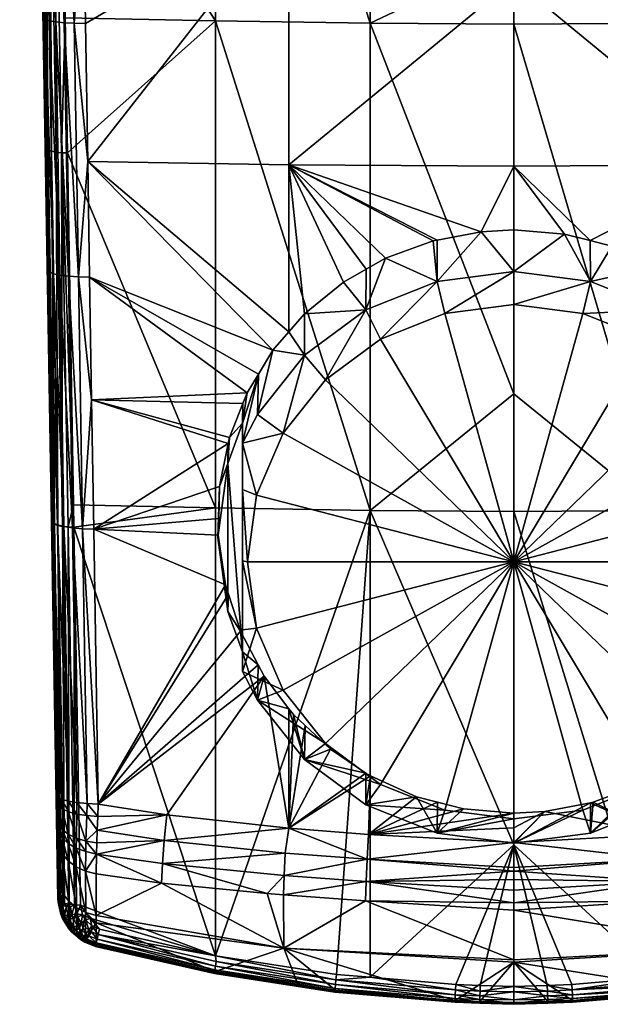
# Model space of a CAD drawing. Extents: x -0.03 to 0.104, y -0.131 to 0.098.
# Tile 1 of 256: x -0.02 to 0.003, y -0.131 to -0.091. Entities that reach past the tile are written whole.
import ezdxf

# ---------------------------------------------------------------- set-up
doc = ezdxf.new("R2010")
doc.units = 0
doc.layers.add('mesh', color=7, linetype='CONTINUOUS')

msp = doc.modelspace()

# ---------------------------------------------------------------- meshes
at = {"layer": 'mesh'}
mesh = msp.add_polyface(dxfattribs=at)
corners = [(-0.011061, -0.106438, 0.109448), (-0.017364, -0.106726, 0.110367), (-0.01123, -0.10687, 0.109542), (-0.017446, -0.101748, 0.109505), (-0.011774, -0.108259, 0.109845), (-0.011822, -0.108496, 0.109894), (-0.017278, -0.111977, 0.111276), (-0.012176, -0.11024, 0.110254), (-0.012211, -0.111545, 0.110505), (-0.01223, -0.112217, 0.110635), (-0.011937, -0.114229, 0.110996), (-0.017523, -0.097055, 0.108879), (-0.010011, -0.104709, 0.109051), (-0.009364, -0.103966, 0.108874), (-0.010604, -0.105685, 0.109275), (-0.01808, -0.111894, 0.125464), (-0.018095, -0.110986, 0.125692), (-0.01234, -0.111114, 0.126181), (-0.018339, -0.096708, 0.129285), (-0.01234, -0.091352, 0.131107), (-0.020279, -0.033795, 0.123948), (-0.018772, -0.123702, 0.115819), (-0.018782, -0.123055, 0.115524), (-0.018768, -0.123964, 0.115999), (-0.017897, -0.101736, 0.109632), (-0.017729, -0.111961, 0.111402), (-0.018306, -0.101708, 0.109859), (-0.018139, -0.111924, 0.111627), (-0.01865, -0.101665, 0.110174), (-0.018484, -0.111871, 0.11194), (-0.018911, -0.10161, 0.110559), (-0.018746, -0.111802, 0.112323), (-0.019075, -0.101545, 0.110993), (-0.01891, -0.111723, 0.112755), (-0.019132, -0.101475, 0.111453), (-0.018967, -0.111637, 0.113212), (-0.018579, -0.0967, 0.129233), (-0.01832, -0.111884, 0.125412), (-0.01854, -0.11186, 0.125306), (-0.0188, -0.096678, 0.129126), (-0.018727, -0.111823, 0.125151), (-0.018986, -0.096643, 0.128971), (-0.01887, -0.111775, 0.124956), (-0.019129, -0.096598, 0.128775), (-0.018959, -0.111718, 0.124734), (-0.019218, -0.096546, 0.128552), (-0.01899, -0.111657, 0.124498), (-0.019249, -0.096489, 0.128315), (-0.012249, -0.112311, 0.107644), (-0.01184, -0.109311, 0.10684), (-0.011249, -0.107678, 0.106403), (-0.01184, -0.115311, 0.108448)]
mesh.append_faces([[corners[k] for k in face] for face in [(0, 1, 2, 2), (0, 3, 1, 1), (1, 4, 2, 2), (1, 5, 4, 4), (6, 5, 1, 1), (6, 7, 5, 5), (8, 7, 6, 6), (6, 9, 8, 8), (6, 10, 9, 9), (11, 12, 13, 13), (3, 14, 12, 12), (0, 14, 3, 3), (15, 16, 17, 17), (18, 17, 16, 16), (18, 19, 17, 17), (20, 21, 22, 22), (20, 23, 21, 21), (24, 1, 3, 3), (25, 1, 24, 24), (25, 6, 1, 1), (26, 25, 24, 24), (27, 25, 26, 26), (28, 27, 26, 26), (29, 27, 28, 28), (30, 29, 28, 28), (31, 29, 30, 30), (32, 31, 30, 30), (33, 31, 32, 32), (34, 33, 32, 32), (35, 33, 34, 34), (36, 18, 16, 16), (37, 16, 15, 15), (37, 36, 16, 16), (38, 36, 37, 37), (38, 39, 36, 36), (40, 39, 38, 38), (40, 41, 39, 39), (42, 41, 40, 40), (42, 43, 41, 41), (44, 43, 42, 42), (44, 45, 43, 43), (46, 45, 44, 44), (46, 47, 45, 45), (48, 8, 9, 9), (48, 7, 8, 8), (49, 7, 48, 48), (49, 5, 7, 7), (49, 4, 5, 5), (50, 4, 49, 49), (48, 51, 49, 49)]])
mesh = msp.add_polyface(dxfattribs=at)
corners = [(-0.017523, -0.097055, 0.108879), (-0.009363, -0.097197, 0.107846), (-0.009363, -0.08663, 0.106591), (-0.017616, -0.091455, 0.108131), (-0.017697, -0.086522, 0.10765), (-0.003353, -0.100243, 0.107946), (-0.001577, -0.099906, 0.107858), (-0.003519, -0.100274, 0.107954), (-0.005448, -0.100982, 0.108137), (-0.006229, -0.101426, 0.108249), (-0.009364, -0.103966, 0.108874), (-0.017446, -0.101748, 0.109505), (-0.010011, -0.104709, 0.109051), (-0.000249, -0.097244, 0.107506), (-0.000249, -0.089691, 0.106535), (-0.000249, -0.086664, 0.106267), (-0.018433, -0.091223, 0.130561), (-0.01234, -0.091352, 0.131107), (-0.018339, -0.096708, 0.129285), (-0.018595, -0.081693, 0.132777), (-0.000249, -0.091481, 0.131654), (-0.006072, -0.09145, 0.131519), (-0.000249, -0.08869, 0.132336), (-0.000249, -0.106486, 0.127985), (-0.01234, -0.072171, 0.135407), (-0.020279, -0.033795, 0.123948), (-0.019249, -0.096489, 0.128315), (-0.01899, -0.111657, 0.124498), (-0.018967, -0.111637, 0.113212), (-0.019132, -0.101475, 0.111453), (-0.018787, -0.122751, 0.115445), (-0.018066, -0.091447, 0.108258), (-0.017897, -0.101736, 0.109632), (-0.018474, -0.091428, 0.108487), (-0.018662, -0.080019, 0.107375), (-0.018306, -0.101708, 0.109859), (-0.018818, -0.091397, 0.108803), (-0.019006, -0.079998, 0.107692), (-0.01865, -0.101665, 0.110174), (-0.019079, -0.091357, 0.10919), (-0.019265, -0.07997, 0.10808), (-0.018911, -0.10161, 0.110559), (-0.019242, -0.09131, 0.109626), (-0.019428, -0.079937, 0.108517), (-0.019075, -0.101545, 0.110993), (-0.019298, -0.091258, 0.110088), (-0.019484, -0.0799, 0.10898), (-0.018835, -0.081685, 0.132725), (-0.018579, -0.0967, 0.129233), (-0.0188, -0.096678, 0.129126), (-0.019055, -0.081665, 0.132617), (-0.018986, -0.096643, 0.128971), (-0.019129, -0.096598, 0.128775), (-0.019242, -0.081634, 0.132461), (-0.019218, -0.096546, 0.128552), (-0.019385, -0.081592, 0.132265), (-0.019474, -0.081544, 0.132041), (-0.008731, -0.103239, 0.108701), (-0.007153, -0.101951, 0.108383)]
mesh.append_faces([[corners[k] for k in face] for face in [(0, 1, 2, 2), (2, 3, 0, 0), (2, 4, 3, 3), (1, 5, 6, 6), (1, 7, 5, 5), (8, 7, 1, 1), (1, 9, 8, 8), (0, 10, 1, 1), (11, 12, 0, 0), (13, 1, 6, 6), (14, 1, 13, 13), (14, 2, 1, 1), (14, 15, 2, 2), (16, 17, 18, 18), (19, 17, 16, 16), (20, 21, 22, 22), (20, 23, 21, 21), (24, 21, 17, 17), (25, 26, 27, 27), (25, 28, 29, 29), (25, 30, 28, 28), (31, 32, 0, 0), (31, 3, 4, 4), (0, 3, 31, 31), (32, 11, 0, 0), (33, 31, 34, 34), (33, 32, 31, 31), (35, 32, 33, 33), (36, 33, 37, 37), (36, 35, 33, 33), (38, 35, 36, 36), (39, 36, 40, 40), (39, 38, 36, 36), (41, 38, 39, 39), (42, 39, 43, 43), (42, 41, 39, 39), (44, 41, 42, 42), (45, 42, 46, 46), (45, 44, 42, 42), (29, 44, 45, 45), (47, 19, 16, 16), (48, 16, 18, 18), (48, 47, 16, 16), (49, 47, 48, 48), (49, 50, 47, 47), (51, 50, 49, 49), (52, 53, 51, 51), (54, 55, 52, 52), (26, 56, 54, 54), (57, 58, 1, 1)]])
mesh = msp.add_polyface(dxfattribs=at)
corners = [(-0.017982, -0.069432, 0.106266), (-0.017886, -0.075165, 0.106672), (-0.009363, -0.075245, 0.105597), (-0.009363, -0.063155, 0.104839), (-0.017697, -0.086522, 0.10765), (-0.009363, -0.08663, 0.106591), (-0.017805, -0.080034, 0.107017), (-0.000249, -0.075269, 0.10526), (-0.000249, -0.072757, 0.105038), (-0.000249, -0.086664, 0.106267), (-0.018595, -0.081693, 0.132777), (-0.01234, -0.072171, 0.135407), (-0.01234, -0.091352, 0.131107), (-0.018759, -0.072049, 0.134827), (-0.018847, -0.06687, 0.135929), (-0.000249, -0.08869, 0.132336), (-0.006072, -0.09145, 0.131519), (-0.006072, -0.072259, 0.135822), (-0.01899, -0.111657, 0.124498), (-0.018761, -0.124463, 0.116486), (-0.020279, -0.033795, 0.123948), (-0.019504, -0.081491, 0.131803), (-0.019249, -0.096489, 0.128315), (-0.019298, -0.091258, 0.110088), (-0.019484, -0.0799, 0.10898), (-0.018782, -0.123055, 0.115524), (-0.018787, -0.122751, 0.115445), (-0.018768, -0.123964, 0.115999), (-0.018431, -0.069431, 0.106396), (-0.018255, -0.080031, 0.107146), (-0.018066, -0.091447, 0.108258), (-0.018838, -0.069424, 0.106625), (-0.018662, -0.080019, 0.107375), (-0.01918, -0.069411, 0.106943), (-0.019006, -0.079998, 0.107692), (-0.018474, -0.091428, 0.108487), (-0.01944, -0.069392, 0.107331), (-0.019265, -0.07997, 0.10808), (-0.018818, -0.091397, 0.108803), (-0.019602, -0.069368, 0.107769), (-0.019428, -0.079937, 0.108517), (-0.019079, -0.091357, 0.10919), (-0.019658, -0.069341, 0.108232), (-0.019242, -0.09131, 0.109626), (-0.019726, -0.066735, 0.13519), (-0.019474, -0.081544, 0.132041), (-0.019637, -0.066779, 0.135415), (-0.019385, -0.081592, 0.132265), (-0.019494, -0.066817, 0.135612), (-0.019242, -0.081634, 0.132461), (-0.019307, -0.066845, 0.135769), (-0.019055, -0.081665, 0.132617), (-0.019087, -0.066864, 0.135877), (-0.018835, -0.081685, 0.132725), (-0.018986, -0.096643, 0.128971), (-0.019129, -0.096598, 0.128775), (-0.019218, -0.096546, 0.128552)]
mesh.append_faces([[corners[k] for k in face] for face in [(0, 1, 2, 2), (3, 0, 2, 2), (2, 4, 5, 5), (2, 6, 4, 4), (1, 6, 2, 2), (2, 7, 8, 8), (5, 7, 2, 2), (5, 9, 7, 7), (10, 11, 12, 12), (13, 11, 10, 10), (13, 14, 11, 11), (15, 16, 17, 17), (11, 17, 16, 16), (18, 19, 20, 20), (20, 21, 22, 22), (20, 23, 24, 24), (25, 26, 20, 20), (19, 27, 20, 20), (28, 29, 1, 1), (1, 0, 28, 28), (29, 6, 1, 1), (29, 4, 6, 6), (30, 4, 29, 29), (31, 29, 28, 28), (32, 29, 31, 31), (32, 30, 29, 29), (33, 32, 31, 31), (34, 32, 33, 33), (34, 35, 32, 32), (36, 34, 33, 33), (37, 34, 36, 36), (37, 38, 34, 34), (39, 37, 36, 36), (40, 37, 39, 39), (40, 41, 37, 37), (42, 40, 39, 39), (24, 40, 42, 42), (24, 43, 40, 40), (44, 45, 21, 21), (46, 47, 45, 45), (48, 49, 47, 47), (50, 49, 48, 48), (50, 51, 49, 49), (52, 51, 50, 50), (52, 53, 51, 51), (13, 53, 52, 52), (13, 10, 53, 53), (54, 49, 51, 51), (55, 47, 49, 49), (56, 45, 47, 47), (22, 21, 45, 45)]])
mesh = msp.add_polyface(dxfattribs=at)
corners = [(-0.018244, -0.053773, 0.105525), (-0.018088, -0.063097, 0.105966), (-0.009363, -0.050473, 0.104295), (-0.009363, -0.063155, 0.104839), (-0.017982, -0.069432, 0.106266), (-0.000249, -0.050481, 0.104018), (-0.000249, -0.063169, 0.104599), (-0.000249, -0.072757, 0.105038), (-0.009363, -0.075245, 0.105597), (-0.01234, -0.072171, 0.135407), (-0.019072, -0.053592, 0.138472), (-0.01234, -0.053701, 0.139062), (-0.018847, -0.06687, 0.135929), (-0.019095, -0.052262, 0.138727), (-0.006072, -0.072259, 0.135822), (-0.000249, -0.055317, 0.139361), (-0.000249, -0.071578, 0.136133), (-0.006072, -0.053778, 0.13948), (-0.000249, -0.053805, 0.139625), (-0.019756, -0.066688, 0.134951), (-0.019504, -0.081491, 0.131803), (-0.020279, -0.033795, 0.123948), (-0.020004, -0.0521, 0.137745), (-0.019484, -0.0799, 0.10898), (-0.019658, -0.069341, 0.108232), (-0.019132, -0.101475, 0.111453), (-0.019298, -0.091258, 0.110088), (-0.018692, -0.053776, 0.105655), (-0.0183, -0.050434, 0.105437), (-0.018431, -0.069431, 0.106396), (-0.019098, -0.053774, 0.105885), (-0.018838, -0.069424, 0.106625), (-0.019439, -0.053768, 0.106203), (-0.01918, -0.069411, 0.106943), (-0.019698, -0.053759, 0.106591), (-0.01944, -0.069392, 0.107331), (-0.019859, -0.053746, 0.107029), (-0.019602, -0.069368, 0.107769), (-0.019915, -0.05373, 0.107492), (-0.019087, -0.066864, 0.135877), (-0.018759, -0.072049, 0.134827), (-0.019335, -0.052257, 0.138675), (-0.019973, -0.052143, 0.137986), (-0.019726, -0.066735, 0.13519), (-0.019884, -0.052182, 0.138211), (-0.019637, -0.066779, 0.135415), (-0.019742, -0.052216, 0.138409), (-0.019494, -0.066817, 0.135612), (-0.019555, -0.052241, 0.138567), (-0.019307, -0.066845, 0.135769), (-0.019474, -0.081544, 0.132041), (-0.019385, -0.081592, 0.132265)]
mesh.append_faces([[corners[k] for k in face] for face in [(0, 1, 2, 2), (3, 1, 4, 4), (3, 2, 1, 1), (5, 2, 3, 3), (3, 6, 5, 5), (3, 7, 6, 6), (8, 7, 3, 3), (9, 10, 11, 11), (9, 12, 10, 10), (10, 13, 11, 11), (14, 15, 16, 16), (17, 15, 14, 14), (17, 18, 15, 15), (11, 14, 9, 9), (11, 17, 14, 14), (19, 20, 21, 21), (21, 22, 19, 19), (21, 23, 24, 24), (25, 26, 21, 21), (27, 0, 28, 28), (27, 1, 0, 0), (29, 1, 27, 27), (29, 4, 1, 1), (30, 29, 27, 27), (31, 29, 30, 30), (32, 31, 30, 30), (33, 31, 32, 32), (34, 33, 32, 32), (35, 33, 34, 34), (36, 35, 34, 34), (37, 35, 36, 36), (38, 37, 36, 36), (24, 37, 38, 38), (39, 12, 40, 40), (13, 10, 41, 41), (42, 19, 22, 22), (42, 43, 19, 19), (44, 43, 42, 42), (44, 45, 43, 43), (46, 45, 44, 44), (46, 47, 45, 45), (48, 47, 46, 46), (48, 49, 47, 47), (41, 49, 48, 48), (41, 39, 49, 49), (10, 39, 41, 41), (10, 12, 39, 39), (43, 20, 19, 19), (45, 50, 43, 43), (47, 51, 45, 45)]])
mesh = msp.add_polyface(dxfattribs=at)
corners = [(0.008865, -0.075245, 0.105597), (0.017388, -0.075165, 0.106672), (0.017483, -0.069432, 0.106266), (0.017307, -0.080034, 0.107017), (0.008865, -0.08663, 0.106591), (0.017199, -0.086522, 0.10765), (0.008865, -0.063155, 0.104839), (-0.000249, -0.072757, 0.105038), (-0.000249, -0.086664, 0.106267), (-0.000249, -0.075269, 0.10526), (-0.000249, -0.08869, 0.132336), (-0.006072, -0.072259, 0.135822), (-0.000249, -0.072291, 0.135974), (-0.000249, -0.071578, 0.136133), (0.019781, -0.033795, 0.123948), (0.01875, -0.096489, 0.128315), (0.019006, -0.081491, 0.131803), (0.0188, -0.091258, 0.110088), (0.018633, -0.101475, 0.111453), (0.018278, -0.123426, 0.115671), (0.018274, -0.123694, 0.115815), (0.011841, -0.072171, 0.135407), (0.018097, -0.081693, 0.132777), (0.017934, -0.091223, 0.130561), (0.018261, -0.072049, 0.134827), (0.005573, -0.072259, 0.135822), (0.005573, -0.09145, 0.131519), (0.011841, -0.091352, 0.131107), (0.017756, -0.080031, 0.107146), (0.017933, -0.069431, 0.106396), (0.018164, -0.080019, 0.107375), (0.018339, -0.069424, 0.106625), (0.018507, -0.079998, 0.107692), (0.018682, -0.069411, 0.106943), (0.018767, -0.07997, 0.10808), (0.018941, -0.069392, 0.107331), (0.01893, -0.079937, 0.108517), (0.019103, -0.069368, 0.107769), (0.018986, -0.0799, 0.10898), (0.019159, -0.069341, 0.108232), (0.017976, -0.091428, 0.108487), (0.01832, -0.091397, 0.108803), (0.01858, -0.091357, 0.10919), (0.018743, -0.09131, 0.109626), (0.018337, -0.081685, 0.132725), (0.018589, -0.066864, 0.135877), (0.018809, -0.066845, 0.135769), (0.018557, -0.081665, 0.132617), (0.019138, -0.066779, 0.135415), (0.018744, -0.081634, 0.132461), (0.018996, -0.066817, 0.135612), (0.018886, -0.081592, 0.132265), (0.018975, -0.081544, 0.132041), (0.019227, -0.066735, 0.13519), (0.01863, -0.096598, 0.128775), (0.019258, -0.066688, 0.134951), (0.01872, -0.096546, 0.128552)]
mesh.append_faces([[corners[k] for k in face] for face in [(0, 1, 2, 2), (0, 3, 1, 1), (4, 3, 0, 0), (4, 5, 3, 3), (6, 7, 0, 0), (0, 8, 4, 4), (0, 9, 8, 8), (7, 9, 0, 0), (10, 11, 12, 12), (11, 13, 12, 12), (14, 15, 16, 16), (14, 17, 18, 18), (19, 20, 14, 14), (21, 22, 23, 23), (24, 22, 21, 21), (25, 12, 13, 13), (25, 10, 12, 12), (26, 10, 25, 25), (25, 21, 27, 27), (28, 3, 5, 5), (29, 2, 1, 1), (28, 1, 3, 3), (28, 29, 1, 1), (30, 29, 28, 28), (30, 31, 29, 29), (32, 31, 30, 30), (32, 33, 31, 31), (34, 33, 32, 32), (34, 35, 33, 33), (36, 35, 34, 34), (36, 37, 35, 35), (38, 37, 36, 36), (38, 39, 37, 37), (40, 30, 28, 28), (41, 32, 30, 30), (42, 34, 32, 32), (43, 36, 34, 34), (17, 38, 36, 36), (44, 24, 45, 45), (44, 22, 24, 24), (44, 23, 22, 22), (46, 44, 45, 45), (47, 44, 46, 46), (48, 49, 50, 50), (51, 49, 48, 48), (52, 51, 53, 53), (52, 54, 51, 51), (47, 50, 49, 49), (46, 50, 47, 47), (16, 52, 55, 55), (16, 56, 52, 52)]])
mesh = msp.add_polyface(dxfattribs=at)
corners = [(-0.000249, -0.097244, 0.107506), (-0.001577, -0.099906, 0.107858), (-0.000249, -0.099835, 0.107839), (0.001806, -0.100007, 0.107884), (0.017117, -0.091455, 0.108131), (0.008865, -0.097197, 0.107846), (0.017025, -0.097055, 0.108879), (0.008865, -0.08663, 0.106591), (0.017199, -0.086522, 0.10765), (0.008865, -0.103927, 0.108866), (0.005744, -0.101402, 0.108244), (0.007247, -0.102383, 0.10849), (0.002846, -0.100269, 0.107953), (0.003723, -0.10049, 0.10801), (0.005603, -0.10131, 0.108221), (-0.000249, -0.089691, 0.106535), (-0.000249, -0.086664, 0.106267), (0.019781, -0.033795, 0.123948), (0.018469, -0.111637, 0.113212), (0.018289, -0.122751, 0.115445), (0.018633, -0.101475, 0.111453), (0.018266, -0.124244, 0.116243), (0.01875, -0.096489, 0.128315), (0.011841, -0.072171, 0.135407), (0.017934, -0.091223, 0.130561), (0.011841, -0.091352, 0.131107), (0.017841, -0.096708, 0.129285), (0.005573, -0.09145, 0.131519), (-0.000249, -0.091481, 0.131654), (-0.000249, -0.08869, 0.132336), (0.005573, -0.111221, 0.126592), (0.005573, -0.072259, 0.135822), (0.017568, -0.091447, 0.108258), (0.017756, -0.080031, 0.107146), (0.017976, -0.091428, 0.108487), (0.01832, -0.091397, 0.108803), (0.018164, -0.080019, 0.107375), (0.01858, -0.091357, 0.10919), (0.018507, -0.079998, 0.107692), (0.018743, -0.09131, 0.109626), (0.018767, -0.07997, 0.10808), (0.0188, -0.091258, 0.110088), (0.01893, -0.079937, 0.108517), (0.017398, -0.101736, 0.109632), (0.017807, -0.101708, 0.109859), (0.018152, -0.101665, 0.110174), (0.018413, -0.10161, 0.110559), (0.018576, -0.101545, 0.110993), (0.018081, -0.0967, 0.129233), (0.018337, -0.081685, 0.132725), (0.018557, -0.081665, 0.132617), (0.018301, -0.096678, 0.129126), (0.018886, -0.081592, 0.132265), (0.018488, -0.096643, 0.128971), (0.018744, -0.081634, 0.132461), (0.01863, -0.096598, 0.128775), (0.01872, -0.096546, 0.128552), (0.018975, -0.081544, 0.132041), (0.019006, -0.081491, 0.131803)]
mesh.append_faces([[corners[k] for k in face] for face in [(0, 1, 2, 2), (0, 2, 3, 3), (4, 5, 6, 6), (4, 7, 5, 5), (4, 8, 7, 7), (9, 6, 5, 5), (10, 11, 5, 5), (12, 0, 3, 3), (5, 13, 14, 14), (12, 13, 5, 5), (5, 0, 12, 12), (5, 15, 0, 0), (7, 15, 5, 5), (7, 16, 15, 15), (17, 18, 19, 19), (17, 20, 18, 18), (17, 21, 22, 22), (23, 24, 25, 25), (24, 26, 25, 25), (27, 28, 29, 29), (30, 28, 27, 27), (31, 25, 27, 27), (32, 4, 6, 6), (32, 8, 4, 4), (32, 33, 8, 8), (34, 33, 32, 32), (35, 36, 34, 34), (37, 38, 35, 35), (39, 40, 37, 37), (41, 42, 39, 39), (43, 32, 6, 6), (44, 32, 43, 43), (44, 34, 32, 32), (45, 34, 44, 44), (45, 35, 34, 34), (46, 35, 45, 45), (46, 37, 35, 35), (47, 37, 46, 46), (47, 39, 37, 37), (20, 39, 47, 47), (20, 41, 39, 39), (48, 24, 49, 49), (48, 26, 24, 24), (50, 48, 49, 49), (51, 48, 50, 50), (52, 53, 54, 54), (55, 53, 52, 52), (56, 55, 57, 57), (51, 54, 53, 53), (50, 54, 51, 51), (22, 56, 58, 58)]])
mesh = msp.add_polyface(dxfattribs=at)
corners = [(-0.009363, -0.097197, 0.107846), (-0.007153, -0.101951, 0.108383), (-0.006229, -0.101426, 0.108249), (-0.006072, -0.111221, 0.126592), (-0.000249, -0.106486, 0.127985), (-0.000249, -0.111253, 0.126714), (-0.006072, -0.09145, 0.131519), (-0.01234, -0.091352, 0.131107), (-0.01234, -0.111114, 0.126181), (-0.000249, -0.113294, 0.103973), (-0.003044, -0.103218, 0.101273), (-0.005649, -0.10426, 0.101553), (-0.000249, -0.102862, 0.101178), (0.002546, -0.103218, 0.101273), (-0.009602, -0.108078, 0.102576), (-0.010681, -0.110594, 0.10325), (-0.007886, -0.105918, 0.101997), (-0.011049, -0.113294, 0.103973), (-0.011249, -0.110359, 0.103539), (-0.011249, -0.113264, 0.104085), (-0.011249, -0.108483, 0.103401), (-0.010641, -0.107319, 0.10309), (-0.008734, -0.104919, 0.102447), (-0.006249, -0.103077, 0.101953), (-0.003355, -0.101919, 0.101643), (-0.000249, -0.101524, 0.101537), (0.002857, -0.101919, 0.101643), (-0.011249, -0.107678, 0.106403), (-0.010604, -0.105685, 0.109275), (-0.011061, -0.106438, 0.109448), (-0.01123, -0.10687, 0.109542), (-0.011774, -0.108259, 0.109845), (-0.003353, -0.100243, 0.107946), (-0.003519, -0.100274, 0.107954), (-0.001577, -0.099906, 0.107858), (-0.005448, -0.100982, 0.108137), (-0.010011, -0.104709, 0.109051), (-0.009364, -0.103966, 0.108874), (-0.000249, -0.099835, 0.107839), (0.001806, -0.100007, 0.107884), (-0.011249, -0.116943, 0.108885), (-0.01184, -0.109311, 0.10684), (-0.008731, -0.103239, 0.108701)]
mesh.append_faces([[corners[k] for k in face] for face in [(0, 1, 2, 2), (3, 4, 5, 5), (6, 4, 3, 3), (7, 3, 8, 8), (7, 6, 3, 3), (9, 10, 11, 11), (9, 12, 10, 10), (13, 12, 9, 9), (9, 14, 15, 15), (9, 16, 14, 14), (11, 16, 9, 9), (15, 17, 9, 9), (17, 18, 19, 19), (15, 18, 17, 17), (15, 20, 18, 18), (14, 20, 15, 15), (14, 21, 20, 20), (14, 22, 21, 21), (16, 22, 14, 14), (16, 23, 22, 22), (11, 23, 16, 16), (11, 24, 23, 23), (10, 24, 11, 11), (10, 25, 24, 24), (12, 25, 10, 10), (12, 26, 25, 25), (27, 28, 29, 29), (27, 30, 31, 31), (29, 30, 27, 27), (24, 32, 33, 33), (24, 34, 32, 32), (25, 34, 24, 24), (35, 24, 33, 33), (35, 23, 24, 24), (2, 23, 35, 35), (2, 1, 23, 23), (36, 22, 37, 37), (36, 21, 22, 22), (28, 21, 36, 36), (28, 20, 21, 21), (27, 20, 28, 28), (25, 38, 34, 34), (25, 39, 38, 38), (27, 18, 20, 20), (27, 19, 18, 18), (40, 19, 27, 27), (41, 40, 27, 27), (0, 37, 42, 42), (22, 42, 37, 37), (23, 42, 22, 22), (23, 1, 42, 42)]])
mesh = msp.add_polyface(dxfattribs=at)
corners = [(0.008865, -0.103927, 0.108866), (0.008865, -0.097197, 0.107846), (0.00874, -0.103763, 0.108827), (0.008208, -0.103272, 0.108707), (0.007247, -0.102383, 0.10849), (0.005603, -0.10131, 0.108221), (0.005744, -0.101402, 0.108244), (0.005573, -0.111221, 0.126592), (-0.000249, -0.106486, 0.127985), (-0.000249, -0.091481, 0.131654), (-0.000249, -0.111253, 0.126714), (0.005573, -0.09145, 0.131519), (0.011841, -0.111114, 0.126181), (0.011841, -0.091352, 0.131107), (-0.000249, -0.113294, 0.103973), (0.010183, -0.110594, 0.10325), (0.009104, -0.108078, 0.102576), (0.010551, -0.113294, 0.103973), (0.005151, -0.10426, 0.101553), (0.002546, -0.103218, 0.101273), (0.007388, -0.105918, 0.101997), (0.010751, -0.113264, 0.104085), (0.002857, -0.101919, 0.101643), (-0.000249, -0.102862, 0.101178), (0.005751, -0.103077, 0.101953), (0.008236, -0.104919, 0.102447), (0.010143, -0.107319, 0.10309), (0.010751, -0.108483, 0.103401), (0.010751, -0.110359, 0.103539), (0.010751, -0.107678, 0.106403), (0.010863, -0.107099, 0.109594), (0.011342, -0.109311, 0.10684), (0.011314, -0.108502, 0.109895), (0.011456, -0.108945, 0.109989), (0.009925, -0.105309, 0.109191), (0.010117, -0.105676, 0.109274), (0.010743, -0.10687, 0.109543), (0.003723, -0.10049, 0.10801), (0.001806, -0.100007, 0.107884), (-0.000249, -0.101524, 0.101537), (0.002846, -0.100269, 0.107953), (0.010751, -0.116053, 0.105064), (0.011342, -0.115311, 0.108448), (0.011751, -0.112311, 0.107644)]
mesh.append_faces([[corners[k] for k in face] for face in [(0, 1, 2, 2), (1, 3, 2, 2), (1, 4, 3, 3), (1, 5, 6, 6), (7, 8, 9, 9), (10, 8, 7, 7), (11, 12, 7, 7), (11, 13, 12, 12), (14, 15, 16, 16), (14, 17, 15, 15), (14, 18, 19, 19), (14, 20, 18, 18), (16, 20, 14, 14), (17, 21, 15, 15), (19, 22, 23, 23), (19, 24, 22, 22), (18, 24, 19, 19), (18, 25, 24, 24), (20, 25, 18, 18), (20, 26, 25, 25), (16, 26, 20, 20), (16, 27, 26, 26), (15, 27, 16, 16), (15, 28, 27, 27), (21, 28, 15, 15), (26, 27, 29, 29), (30, 31, 32, 32), (30, 29, 31, 31), (31, 33, 32, 32), (2, 3, 25, 25), (25, 0, 2, 2), (25, 34, 0, 0), (26, 34, 25, 25), (26, 35, 34, 34), (29, 35, 26, 26), (29, 36, 35, 35), (30, 36, 29, 29), (4, 25, 3, 3), (4, 24, 25, 25), (6, 24, 4, 4), (5, 24, 6, 6), (5, 22, 24, 24), (37, 22, 5, 5), (22, 38, 39, 39), (22, 40, 38, 38), (37, 40, 22, 22), (29, 27, 28, 28), (29, 21, 41, 41), (28, 21, 29, 29), (42, 31, 29, 29), (43, 31, 42, 42)]])
mesh = msp.add_polyface(dxfattribs=at)
corners = [(-0.017095, -0.123126, 0.113515), (-0.011937, -0.114229, 0.110996), (-0.017278, -0.111977, 0.111276), (-0.011815, -0.114603, 0.111058), (-0.011323, -0.116115, 0.111307), (-0.010612, -0.11747, 0.111512), (-0.010369, -0.117932, 0.111582), (-0.014311, -0.123563, 0.113202), (-0.017185, -0.12765, 0.117664), (-0.014529, -0.126327, 0.114906), (-0.017182, -0.125954, 0.115266), (-0.014422, -0.1246, 0.113561), (-0.017139, -0.124181, 0.113911), (-0.017159, -0.124694, 0.11415), (-0.017118, -0.123626, 0.113652), (-0.009512, -0.125111, 0.113121), (-0.014496, -0.125536, 0.114139), (-0.009559, -0.126029, 0.113665), (-0.010247, -0.126746, 0.11446), (-0.017606, -0.125846, 0.115359), (-0.017592, -0.124627, 0.114271), (-0.017547, -0.123107, 0.11364), (-0.011049, -0.113294, 0.103973), (-0.011249, -0.113264, 0.104085), (-0.010681, -0.115994, 0.104697), (-0.009602, -0.11851, 0.105371), (-0.011249, -0.117747, 0.105884), (-0.010641, -0.11891, 0.106196), (-0.011249, -0.116053, 0.105064), (-0.011249, -0.116943, 0.108885), (-0.01184, -0.115311, 0.108448), (-0.01223, -0.112217, 0.110635), (-0.012249, -0.112311, 0.107644), (-0.009363, -0.119255, 0.111765), (-0.008734, -0.121311, 0.106839), (-0.01184, -0.109311, 0.10684), (-0.009363, -0.124107, 0.11278), (-0.009185, -0.11949, 0.111797), (-0.006072, -0.111221, 0.126592), (-0.00744, -0.130035, 0.121378), (-0.01234, -0.129275, 0.121232), (-0.01808, -0.111894, 0.125464), (-0.01234, -0.111114, 0.126181), (-0.017817, -0.127228, 0.121319), (-0.017171, -0.125152, 0.114476)]
mesh.append_faces([[corners[k] for k in face] for face in [(0, 1, 2, 2), (0, 3, 1, 1), (4, 3, 0, 0), (0, 5, 4, 4), (0, 6, 5, 5), (7, 6, 0, 0), (8, 9, 10, 10), (11, 12, 13, 13), (7, 0, 14, 14), (7, 12, 11, 11), (14, 12, 7, 7), (15, 16, 17, 17), (11, 16, 15, 15), (18, 16, 9, 9), (18, 17, 16, 16), (19, 8, 10, 10), (20, 13, 12, 12), (14, 0, 21, 21), (22, 23, 24, 24), (25, 26, 27, 27), (24, 26, 25, 25), (24, 28, 26, 26), (23, 28, 24, 24), (27, 26, 29, 29), (4, 30, 3, 3), (4, 29, 30, 30), (5, 29, 4, 4), (5, 27, 29, 29), (30, 1, 3, 3), (30, 31, 1, 1), (32, 31, 30, 30), (27, 33, 34, 34), (27, 6, 33, 33), (5, 6, 27, 27), (29, 28, 23, 23), (26, 28, 29, 29), (35, 30, 29, 29), (36, 6, 7, 7), (36, 33, 6, 6), (36, 37, 33, 33), (38, 39, 40, 40), (40, 41, 42, 42), (40, 43, 41, 41), (42, 38, 40, 40), (36, 11, 15, 15), (7, 11, 36, 36), (11, 44, 16, 16), (13, 44, 11, 11), (9, 44, 10, 10), (9, 16, 44, 44), (19, 10, 44, 44)]])
mesh = msp.add_polyface(dxfattribs=at)
corners = [(-0.006134, -0.124354, 0.112605), (-0.002292, -0.12332, 0.112244), (-0.003345, -0.123046, 0.112215), (-0.004188, -0.122827, 0.112193), (-0.006065, -0.121983, 0.112101), (-0.000249, -0.123497, 0.112261), (-0.000249, -0.124091, 0.112387), (-0.006072, -0.111221, 0.126592), (-0.006071, -0.13015, 0.121408), (-0.00744, -0.130035, 0.121378), (-0.000249, -0.124779, 0.123105), (-0.000249, -0.111253, 0.126714), (-0.006232, -0.126267, 0.113468), (-0.000249, -0.126187, 0.113097), (-0.000249, -0.125847, 0.112914), (-0.000249, -0.126612, 0.11342), (-0.00619, -0.125356, 0.112934), (-0.000249, -0.125702, 0.112863), (-0.009559, -0.126029, 0.113665), (-0.009512, -0.125111, 0.113121), (-0.009581, -0.126811, 0.114391), (-0.000249, -0.113294, 0.103973), (-0.010681, -0.115994, 0.104697), (-0.009602, -0.11851, 0.105371), (-0.011049, -0.113294, 0.103973), (-0.005649, -0.122329, 0.106394), (-0.003044, -0.123371, 0.106673), (-0.007886, -0.120671, 0.10595), (-0.000249, -0.123726, 0.106769), (-0.003355, -0.124311, 0.107643), (-0.000249, -0.124706, 0.107749), (-0.006249, -0.123153, 0.107332), (-0.008734, -0.121311, 0.106839), (-0.010641, -0.11891, 0.106196), (-0.009185, -0.11949, 0.111797), (-0.008708, -0.119938, 0.111854), (-0.009363, -0.119255, 0.111765), (-0.006241, -0.121866, 0.112088), (-0.007682, -0.120903, 0.111976), (-0.009363, -0.124107, 0.11278), (-0.000249, -0.124686, 0.112513)]
mesh.append_faces([[corners[k] for k in face] for face in [(0, 1, 2, 2), (0, 3, 4, 4), (2, 3, 0, 0), (0, 5, 1, 1), (0, 6, 5, 5), (7, 8, 9, 9), (10, 8, 7, 7), (7, 11, 10, 10), (12, 13, 14, 14), (12, 15, 13, 13), (16, 14, 17, 17), (16, 12, 14, 14), (16, 18, 12, 12), (19, 18, 16, 16), (20, 12, 18, 18), (21, 22, 23, 23), (21, 24, 22, 22), (21, 25, 26, 26), (21, 27, 25, 25), (23, 27, 21, 21), (26, 28, 21, 21), (28, 29, 30, 30), (26, 29, 28, 28), (26, 31, 29, 29), (25, 31, 26, 26), (25, 32, 31, 31), (27, 32, 25, 25), (27, 33, 32, 32), (23, 33, 27, 27), (32, 34, 35, 35), (32, 36, 34, 34), (3, 2, 29, 29), (31, 3, 29, 29), (31, 4, 3, 3), (31, 37, 4, 4), (32, 37, 31, 31), (32, 38, 37, 37), (35, 38, 32, 32), (29, 5, 30, 30), (29, 1, 5, 5), (2, 1, 29, 29), (39, 38, 35, 35), (35, 34, 39, 39), (39, 37, 38, 38), (39, 4, 37, 37), (0, 4, 39, 39), (40, 6, 0, 0), (16, 17, 40, 40), (0, 16, 40, 40), (39, 16, 0, 0), (39, 19, 16, 16)]])
mesh = msp.add_polyface(dxfattribs=at)
corners = [(-0.000249, -0.124091, 0.112387), (0.001003, -0.123431, 0.112255), (-0.000249, -0.123497, 0.112261), (0.005636, -0.124354, 0.112605), (0.002855, -0.123075, 0.112219), (0.002972, -0.123053, 0.112216), (0.004892, -0.122331, 0.11214), (0.00573, -0.121842, 0.112084), (0.009078, -0.128972, 0.117308), (-0.000249, -0.127423, 0.114123), (-0.000249, -0.129441, 0.116851), (0.005759, -0.127046, 0.11418), (0.006942, -0.130035, 0.121378), (0.005573, -0.13015, 0.121408), (0.005573, -0.111221, 0.126592), (-0.000249, -0.111253, 0.126714), (-0.000249, -0.124779, 0.123105), (0.002107, -0.130443, 0.121481), (0.001109, -0.130486, 0.121489), (0.005734, -0.126267, 0.113468), (-0.000249, -0.126187, 0.113097), (-0.000249, -0.126612, 0.11342), (-0.000249, -0.125847, 0.112914), (0.005692, -0.125356, 0.112934), (-0.000249, -0.125702, 0.112863), (-0.000249, -0.127128, 0.113813), (0.009014, -0.125111, 0.113121), (0.009061, -0.126029, 0.113665), (-0.000249, -0.113294, 0.103973), (0.002546, -0.123371, 0.106673), (0.005151, -0.122329, 0.106394), (-0.000249, -0.123726, 0.106769), (0.009104, -0.11851, 0.105371), (0.010183, -0.115994, 0.104697), (0.007388, -0.120671, 0.10595), (0.010551, -0.113294, 0.103973), (0.005751, -0.123153, 0.107332), (0.008236, -0.121311, 0.106839), (0.002857, -0.124311, 0.107643), (-0.000249, -0.124706, 0.107749), (0.006633, -0.121314, 0.112025), (-0.000249, -0.124686, 0.112513), (0.008865, -0.124107, 0.11278), (0.00821, -0.119992, 0.111863), (-0.000249, -0.130522, 0.12149)]
mesh.append_faces([[corners[k] for k in face] for face in [(0, 1, 2, 2), (3, 4, 1, 1), (5, 4, 3, 3), (6, 3, 7, 7), (6, 5, 3, 3), (8, 9, 10, 10), (8, 11, 9, 9), (12, 13, 14, 14), (13, 15, 14, 14), (13, 16, 15, 15), (17, 16, 13, 13), (17, 18, 16, 16), (19, 20, 21, 21), (19, 22, 20, 20), (23, 22, 19, 19), (23, 24, 22, 22), (25, 19, 21, 21), (25, 11, 19, 19), (9, 11, 25, 25), (19, 26, 23, 23), (11, 27, 19, 19), (28, 29, 30, 30), (28, 31, 29, 29), (28, 32, 33, 33), (28, 34, 32, 32), (30, 34, 28, 28), (33, 35, 28, 28), (34, 36, 37, 37), (30, 36, 34, 34), (30, 38, 36, 36), (29, 38, 30, 30), (29, 39, 38, 38), (31, 39, 29, 29), (38, 4, 5, 5), (39, 4, 38, 38), (39, 1, 4, 4), (39, 2, 1, 1), (6, 38, 5, 5), (6, 36, 38, 38), (7, 36, 6, 6), (7, 40, 36, 36), (0, 41, 1, 1), (3, 1, 41, 41), (7, 42, 40, 40), (7, 3, 42, 42), (42, 43, 40, 40), (18, 44, 16, 16), (41, 23, 3, 3), (41, 24, 23, 23), (23, 42, 3, 3), (36, 40, 43, 43)]])
mesh = msp.add_polyface(dxfattribs=at)
corners = [(-0.01899, -0.111657, 0.124498), (-0.01874, -0.126027, 0.118689), (-0.018761, -0.124463, 0.116486), (-0.018727, -0.126975, 0.120358), (-0.018725, -0.123194, 0.115086), (-0.018787, -0.122751, 0.115445), (-0.018782, -0.123055, 0.115524), (-0.01873, -0.122846, 0.114989), (-0.018564, -0.123324, 0.11467), (-0.018565, -0.122933, 0.114558), (-0.018306, -0.123437, 0.114302), (-0.018303, -0.123008, 0.114176), (-0.017967, -0.123529, 0.113999), (-0.017957, -0.123067, 0.113864), (-0.017564, -0.123593, 0.113778), (-0.017547, -0.123107, 0.11364), (-0.017118, -0.123626, 0.113652), (-0.018716, -0.123936, 0.115434), (-0.018772, -0.123702, 0.115819), (-0.018559, -0.124156, 0.115069), (-0.01831, -0.124351, 0.114742), (-0.017982, -0.124511, 0.114472), (-0.017592, -0.124627, 0.114271), (-0.017139, -0.124181, 0.113911), (-0.018712, -0.124236, 0.115644), (-0.018768, -0.123964, 0.115999), (-0.018557, -0.124493, 0.115306), (-0.017729, -0.111961, 0.111402), (-0.017095, -0.123126, 0.113515), (-0.017278, -0.111977, 0.111276), (-0.018139, -0.111924, 0.111627), (-0.018484, -0.111871, 0.11194), (-0.018746, -0.111802, 0.112323), (-0.01891, -0.111723, 0.112755), (-0.018967, -0.111637, 0.113212), (-0.018727, -0.111823, 0.125151), (-0.018607, -0.1271, 0.120814), (-0.01887, -0.111775, 0.124956), (-0.018465, -0.127152, 0.121008), (-0.01854, -0.11186, 0.125306), (-0.018278, -0.127192, 0.121162), (-0.01832, -0.111884, 0.125412), (-0.018701, -0.127031, 0.12056), (-0.018959, -0.111718, 0.124734), (-0.018058, -0.127218, 0.121268), (-0.01808, -0.111894, 0.125464), (-0.017817, -0.127228, 0.121319)]
mesh.append_faces([[corners[k] for k in face] for face in [(0, 1, 2, 2), (3, 1, 0, 0), (4, 5, 6, 6), (4, 7, 5, 5), (8, 7, 4, 4), (8, 9, 7, 7), (10, 9, 8, 8), (10, 11, 9, 9), (12, 11, 10, 10), (12, 13, 11, 11), (14, 13, 12, 12), (14, 15, 13, 13), (16, 15, 14, 14), (17, 6, 18, 18), (17, 4, 6, 6), (19, 4, 17, 17), (19, 8, 4, 4), (20, 8, 19, 19), (20, 10, 8, 8), (21, 10, 20, 20), (21, 12, 10, 10), (22, 14, 12, 12), (23, 16, 14, 14), (24, 18, 25, 25), (24, 17, 18, 18), (26, 17, 24, 24), (26, 19, 17, 17), (27, 15, 28, 28), (28, 29, 27, 27), (30, 15, 27, 27), (13, 15, 30, 30), (31, 13, 30, 30), (11, 13, 31, 31), (32, 11, 31, 31), (9, 11, 32, 32), (33, 9, 32, 32), (7, 9, 33, 33), (34, 7, 33, 33), (5, 7, 34, 34), (35, 36, 37, 37), (35, 38, 36, 36), (39, 38, 35, 35), (39, 40, 38, 38), (41, 40, 39, 39), (42, 3, 0, 0), (43, 42, 0, 0), (37, 42, 43, 43), (37, 36, 42, 42), (41, 44, 40, 40), (45, 44, 41, 41), (46, 44, 45, 45)]])
mesh = msp.add_polyface(dxfattribs=at)
corners = [(-0.01872, -0.127102, 0.120309), (-0.01874, -0.126027, 0.118689), (-0.018727, -0.126975, 0.120358), (-0.018684, -0.126399, 0.118457), (-0.018658, -0.127384, 0.120201), (-0.018623, -0.127545, 0.12014), (-0.018533, -0.126752, 0.118235), (-0.017606, -0.125846, 0.115359), (-0.017603, -0.127528, 0.117744), (-0.017185, -0.12765, 0.117664), (-0.017988, -0.125666, 0.115508), (-0.017979, -0.12733, 0.11787), (-0.018308, -0.125425, 0.115706), (-0.018294, -0.127067, 0.118037), (-0.018551, -0.125134, 0.115943), (-0.018705, -0.124808, 0.116207), (-0.018761, -0.124463, 0.116486), (-0.017592, -0.124627, 0.114271), (-0.017967, -0.123529, 0.113999), (-0.017982, -0.124511, 0.114472), (-0.017139, -0.124181, 0.113911), (-0.017564, -0.123593, 0.113778), (-0.018311, -0.124721, 0.115004), (-0.018559, -0.124156, 0.115069), (-0.018557, -0.124493, 0.115306), (-0.01831, -0.124351, 0.114742), (-0.017986, -0.124909, 0.114754), (-0.017599, -0.125046, 0.114566), (-0.018768, -0.123964, 0.115999), (-0.018712, -0.124236, 0.115644), (-0.018614, -0.127596, 0.120354), (-0.0187, -0.127156, 0.120513), (-0.018636, -0.127205, 0.12071), (-0.018388, -0.127275, 0.121046), (-0.018465, -0.127152, 0.121008), (-0.018278, -0.127192, 0.121162), (-0.018607, -0.1271, 0.120814), (-0.01853, -0.127245, 0.120891), (-0.018216, -0.127294, 0.12117), (-0.01855, -0.127719, 0.120076), (-0.017171, -0.125152, 0.114476), (-0.017159, -0.124694, 0.11415), (-0.018058, -0.127218, 0.121268), (-0.018701, -0.127031, 0.12056)]
mesh.append_faces([[corners[k] for k in face] for face in [(0, 1, 2, 2), (0, 3, 1, 1), (4, 3, 0, 0), (5, 3, 4, 4), (5, 6, 3, 3), (7, 8, 9, 9), (10, 8, 7, 7), (10, 11, 8, 8), (12, 11, 10, 10), (12, 13, 11, 11), (14, 13, 12, 12), (14, 6, 13, 13), (15, 6, 14, 14), (15, 3, 6, 6), (16, 3, 15, 15), (16, 1, 3, 3), (17, 18, 19, 19), (20, 21, 17, 17), (22, 23, 24, 24), (22, 25, 23, 23), (26, 25, 22, 22), (26, 19, 25, 25), (27, 19, 26, 26), (27, 17, 19, 19), (15, 28, 16, 16), (15, 29, 28, 28), (14, 29, 15, 15), (14, 24, 29, 29), (12, 24, 14, 14), (12, 22, 24, 24), (10, 22, 12, 12), (10, 26, 22, 22), (7, 26, 10, 10), (7, 27, 26, 26), (30, 31, 32, 32), (33, 34, 35, 35), (30, 0, 31, 31), (30, 4, 0, 0), (36, 32, 31, 31), (34, 32, 36, 36), (34, 37, 32, 32), (33, 37, 34, 34), (38, 33, 35, 35), (39, 13, 6, 6), (40, 17, 27, 27), (40, 41, 17, 17), (40, 27, 7, 7), (38, 35, 42, 42), (0, 2, 43, 43), (31, 0, 43, 43), (36, 31, 43, 43)]])
mesh = msp.add_polyface(dxfattribs=at)
corners = [(-0.000249, -0.124779, 0.123105), (-0.002605, -0.130443, 0.121481), (-0.006071, -0.13015, 0.121408), (-0.001607, -0.130486, 0.121489), (-0.000249, -0.129441, 0.116851), (-0.009576, -0.128972, 0.117308), (-0.000249, -0.129538, 0.116982), (-0.000249, -0.127423, 0.114123), (-0.006257, -0.127046, 0.11418), (-0.002623, -0.131088, 0.120128), (-0.001624, -0.131133, 0.120138), (-0.007478, -0.130671, 0.120014), (-0.000249, -0.127128, 0.113813), (-0.000249, -0.126612, 0.11342), (-0.006232, -0.126267, 0.113468), (-0.002629, -0.131155, 0.12036), (-0.001628, -0.131199, 0.12037), (-0.002632, -0.131164, 0.120602), (-0.001629, -0.131208, 0.120611), (-0.002632, -0.131116, 0.120838), (-0.001629, -0.131159, 0.120848), (-0.002629, -0.131012, 0.121056), (-0.001626, -0.131055, 0.121065), (-0.002623, -0.130858, 0.121243), (-0.001621, -0.130902, 0.121252), (-0.002615, -0.130665, 0.121387), (-0.001615, -0.130708, 0.121396), (-0.007492, -0.130741, 0.120246), (-0.007501, -0.130752, 0.120489), (-0.007502, -0.130705, 0.120727), (-0.007496, -0.130603, 0.120948), (-0.007483, -0.13045, 0.121137), (-0.007464, -0.130257, 0.121283), (-0.000249, -0.130522, 0.12149), (-0.000249, -0.130743, 0.121394), (-0.000249, -0.131065, 0.121105), (-0.000249, -0.13121, 0.120802), (-0.000249, -0.131248, 0.120568), (-0.000249, -0.13123, 0.120374), (-0.000249, -0.131171, 0.120141)]
mesh.append_faces([[corners[k] for k in face] for face in [(0, 1, 2, 2), (3, 1, 0, 0), (4, 5, 6, 6), (7, 8, 4, 4), (6, 9, 10, 10), (5, 9, 6, 6), (5, 11, 9, 9), (12, 13, 14, 14), (8, 12, 14, 14), (7, 12, 8, 8), (15, 10, 9, 9), (15, 16, 10, 10), (17, 16, 15, 15), (17, 18, 16, 16), (19, 18, 17, 17), (19, 20, 18, 18), (21, 20, 19, 19), (21, 22, 20, 20), (23, 22, 21, 21), (23, 24, 22, 22), (25, 24, 23, 23), (25, 26, 24, 24), (1, 26, 25, 25), (1, 3, 26, 26), (27, 9, 11, 11), (27, 15, 9, 9), (28, 15, 27, 27), (28, 17, 15, 15), (29, 17, 28, 28), (29, 19, 17, 17), (30, 19, 29, 29), (30, 21, 19, 19), (31, 21, 30, 30), (31, 23, 21, 21), (32, 23, 31, 31), (32, 25, 23, 23), (2, 25, 32, 32), (2, 1, 25, 25), (0, 33, 3, 3), (33, 26, 3, 3), (34, 24, 26, 26), (24, 35, 22, 22), (34, 35, 24, 24), (20, 36, 18, 18), (22, 36, 20, 20), (22, 35, 36, 36), (16, 37, 38, 38), (18, 37, 16, 16), (36, 37, 18, 18), (39, 16, 38, 38), (39, 10, 16, 16)]])
mesh = msp.add_polyface(dxfattribs=at)
corners = [(-0.009576, -0.128972, 0.117308), (-0.010247, -0.126746, 0.11446), (-0.014529, -0.126327, 0.114906), (-0.009581, -0.126811, 0.114391), (-0.006257, -0.127046, 0.11418), (-0.012353, -0.129912, 0.119854), (-0.009008, -0.130433, 0.119964), (-0.017185, -0.12765, 0.117664), (-0.017183, -0.127943, 0.118187), (-0.017176, -0.128803, 0.119723), (-0.000249, -0.129441, 0.116851), (-0.007478, -0.130671, 0.120014), (-0.009559, -0.126029, 0.113665), (-0.006232, -0.126267, 0.113468), (-0.017145, -0.128611, 0.120867), (-0.017181, -0.128758, 0.120672), (-0.01747, -0.128475, 0.12088), (-0.017097, -0.128421, 0.121018), (-0.017373, -0.128308, 0.121026), (-0.007492, -0.130741, 0.120246), (-0.007464, -0.130257, 0.121283), (-0.00744, -0.130035, 0.121378), (-0.006071, -0.13015, 0.121408), (-0.007483, -0.13045, 0.121137), (-0.012314, -0.129511, 0.121136), (-0.012347, -0.129703, 0.120987), (-0.007496, -0.130603, 0.120948), (-0.01237, -0.129854, 0.120796), (-0.007502, -0.130705, 0.120727), (-0.012382, -0.129954, 0.120573), (-0.007501, -0.130752, 0.120489), (-0.012384, -0.129999, 0.120332), (-0.012374, -0.129984, 0.120087), (-0.017201, -0.128879, 0.119957), (-0.01721, -0.128897, 0.120203), (-0.017203, -0.128856, 0.120446), (-0.01234, -0.129275, 0.121232), (-0.01704, -0.128202, 0.121117), (-0.017426, -0.127748, 0.121209), (-0.017353, -0.128061, 0.121128), (-0.017817, -0.127228, 0.121319), (-0.017623, -0.128643, 0.119763)]
mesh.append_faces([[corners[k] for k in face] for face in [(0, 1, 2, 2), (0, 3, 1, 1), (4, 3, 0, 0), (5, 6, 0, 0), (7, 0, 2, 2), (8, 0, 7, 7), (8, 5, 0, 0), (9, 5, 8, 8), (10, 4, 0, 0), (6, 11, 0, 0), (3, 12, 1, 1), (4, 13, 3, 3), (14, 15, 16, 16), (17, 14, 18, 18), (19, 11, 6, 6), (20, 21, 22, 22), (23, 24, 20, 20), (23, 25, 24, 24), (26, 25, 23, 23), (26, 27, 25, 25), (28, 27, 26, 26), (28, 29, 27, 27), (30, 29, 28, 28), (30, 31, 29, 29), (19, 31, 30, 30), (19, 32, 31, 31), (6, 32, 19, 19), (6, 5, 32, 32), (33, 5, 9, 9), (33, 32, 5, 5), (34, 32, 33, 33), (34, 31, 32, 32), (35, 31, 34, 34), (35, 29, 31, 31), (15, 29, 35, 35), (15, 27, 29, 29), (14, 27, 15, 15), (14, 25, 27, 27), (17, 25, 14, 14), (17, 24, 25, 25), (36, 37, 38, 38), (37, 39, 38, 38), (38, 40, 36, 36), (41, 33, 9, 9), (39, 17, 18, 18), (37, 17, 39, 39), (17, 37, 36, 36), (20, 36, 21, 21), (20, 24, 36, 36), (36, 24, 17, 17)]])
mesh = msp.add_polyface(dxfattribs=at)
corners = [(-0.018173, -0.128251, 0.119888), (-0.018294, -0.127067, 0.118037), (-0.018299, -0.128112, 0.119935), (-0.017979, -0.12733, 0.11787), (-0.017801, -0.128545, 0.119792), (-0.017603, -0.127528, 0.117744), (-0.017183, -0.127943, 0.118187), (-0.017185, -0.12765, 0.117664), (-0.018559, -0.12763, 0.120565), (-0.018636, -0.127205, 0.12071), (-0.01853, -0.127245, 0.120891), (-0.018614, -0.127596, 0.120354), (-0.018623, -0.127545, 0.12014), (-0.018658, -0.127384, 0.120201), (-0.018546, -0.127769, 0.120293), (-0.018497, -0.127798, 0.120509), (-0.018307, -0.128165, 0.120159), (-0.018273, -0.128185, 0.120386), (-0.018462, -0.127646, 0.120761), (-0.018405, -0.127805, 0.120712), (-0.018198, -0.128173, 0.120604), (-0.018388, -0.127275, 0.121046), (-0.018327, -0.127643, 0.120935), (-0.018275, -0.12779, 0.120892), (-0.018087, -0.128128, 0.1208), (-0.018216, -0.127294, 0.12117), (-0.01816, -0.127622, 0.121076), (-0.018114, -0.127752, 0.121041), (-0.017946, -0.128053, 0.120966), (-0.017969, -0.127583, 0.12118), (-0.017928, -0.127695, 0.121151), (-0.017426, -0.127748, 0.121209), (-0.017603, -0.127829, 0.12117), (-0.017729, -0.12762, 0.121217), (-0.017353, -0.128061, 0.121128), (-0.017817, -0.127228, 0.121319), (-0.01855, -0.127719, 0.120076), (-0.018533, -0.126752, 0.118235), (-0.017623, -0.128643, 0.119763), (-0.018058, -0.127218, 0.121268), (-0.017781, -0.127951, 0.121091), (-0.017482, -0.128241, 0.121036)]
mesh.append_faces([[corners[k] for k in face] for face in [(0, 1, 2, 2), (0, 3, 1, 1), (4, 5, 3, 3), (6, 7, 5, 5), (8, 9, 10, 10), (11, 12, 13, 13), (8, 11, 9, 9), (8, 14, 11, 11), (15, 14, 8, 8), (15, 16, 14, 14), (17, 16, 15, 15), (18, 8, 10, 10), (18, 15, 8, 8), (19, 15, 18, 18), (19, 17, 15, 15), (20, 17, 19, 19), (21, 18, 10, 10), (22, 18, 21, 21), (22, 19, 18, 18), (23, 19, 22, 22), (23, 20, 19, 19), (24, 20, 23, 23), (25, 22, 21, 21), (26, 22, 25, 25), (26, 23, 22, 22), (27, 23, 26, 26), (27, 24, 23, 23), (28, 24, 27, 27), (29, 27, 26, 26), (30, 27, 29, 29), (30, 28, 27, 27), (31, 32, 33, 33), (31, 34, 32, 32), (31, 33, 35, 35), (36, 37, 12, 12), (2, 1, 36, 36), (38, 6, 5, 5), (11, 36, 12, 12), (14, 36, 11, 11), (16, 36, 14, 14), (16, 2, 36, 36), (39, 26, 25, 25), (29, 26, 39, 39), (40, 28, 30, 30), (35, 29, 39, 39), (33, 29, 35, 35), (33, 30, 29, 29), (33, 40, 30, 30), (32, 40, 33, 33), (32, 41, 40, 40), (34, 41, 32, 32)]])
mesh = msp.add_polyface(dxfattribs=at)
corners = [(-0.017959, -0.12842, 0.119833), (-0.017979, -0.12733, 0.11787), (-0.018173, -0.128251, 0.119888), (-0.017801, -0.128545, 0.119792), (-0.018299, -0.128112, 0.119935), (-0.018307, -0.128165, 0.120159), (-0.017821, -0.128607, 0.120022), (-0.018185, -0.128306, 0.120114), (-0.018273, -0.128185, 0.120386), (-0.018157, -0.128325, 0.120344), (-0.017809, -0.128623, 0.120261), (-0.017646, -0.128709, 0.119994), (-0.017641, -0.128725, 0.120236), (-0.017201, -0.128879, 0.119957), (-0.01721, -0.128897, 0.120203), (-0.018198, -0.128173, 0.120604), (-0.01809, -0.128305, 0.120567), (-0.017766, -0.128592, 0.120494), (-0.017608, -0.12869, 0.120473), (-0.017203, -0.128856, 0.120446), (-0.018087, -0.128128, 0.1208), (-0.017989, -0.12825, 0.120769), (-0.017694, -0.128514, 0.120709), (-0.01755, -0.128604, 0.120692), (-0.017181, -0.128758, 0.120672), (-0.017946, -0.128053, 0.120966), (-0.017859, -0.128161, 0.120941), (-0.017597, -0.128395, 0.120893), (-0.01747, -0.128475, 0.12088), (-0.017482, -0.128241, 0.121036), (-0.017373, -0.128308, 0.121026), (-0.017145, -0.128611, 0.120867), (-0.017623, -0.128643, 0.119763), (-0.017603, -0.127528, 0.117744), (-0.017176, -0.128803, 0.119723), (-0.017183, -0.127943, 0.118187), (-0.017781, -0.127951, 0.121091), (-0.017353, -0.128061, 0.121128)]
mesh.append_faces([[corners[k] for k in face] for face in [(0, 1, 2, 2), (3, 1, 0, 0), (2, 4, 5, 5), (2, 6, 0, 0), (2, 7, 6, 6), (5, 7, 2, 2), (3, 0, 6, 6), (8, 7, 5, 5), (9, 7, 8, 8), (9, 6, 7, 7), (10, 6, 9, 9), (10, 11, 6, 6), (12, 11, 10, 10), (12, 13, 11, 11), (14, 13, 12, 12), (15, 9, 8, 8), (16, 9, 15, 15), (16, 10, 9, 9), (17, 10, 16, 16), (17, 12, 10, 10), (18, 12, 17, 17), (18, 14, 12, 12), (19, 14, 18, 18), (20, 16, 15, 15), (21, 16, 20, 20), (21, 17, 16, 16), (22, 17, 21, 21), (22, 18, 17, 17), (23, 18, 22, 22), (23, 19, 18, 18), (24, 19, 23, 23), (25, 21, 20, 20), (26, 21, 25, 25), (26, 22, 21, 21), (27, 22, 26, 26), (27, 23, 22, 22), (28, 23, 27, 27), (28, 24, 23, 23), (29, 28, 27, 27), (30, 28, 29, 29), (30, 31, 28, 28), (32, 33, 3, 3), (34, 35, 32, 32), (32, 11, 13, 13), (32, 6, 11, 11), (3, 6, 32, 32), (36, 26, 25, 25), (36, 27, 26, 26), (29, 27, 36, 36), (37, 30, 29, 29)]])
mesh = msp.add_polyface(dxfattribs=at)
corners = [(0.009078, -0.128972, 0.117308), (-0.000249, -0.129441, 0.116851), (-0.000249, -0.129538, 0.116982), (0.002125, -0.131088, 0.120128), (0.001126, -0.131133, 0.120138), (0.006979, -0.130671, 0.120014), (0.002117, -0.130665, 0.121387), (0.002107, -0.130443, 0.121481), (0.005573, -0.13015, 0.121408), (0.001109, -0.130486, 0.121489), (0.001116, -0.130708, 0.121396), (0.002125, -0.130858, 0.121243), (0.001123, -0.130902, 0.121252), (0.002131, -0.131012, 0.121056), (0.001127, -0.131055, 0.121065), (0.002134, -0.131116, 0.120838), (0.00113, -0.131159, 0.120848), (0.002134, -0.131164, 0.120602), (0.001131, -0.131208, 0.120611), (0.00213, -0.131155, 0.12036), (0.001129, -0.131199, 0.12037), (0.006966, -0.130257, 0.121283), (0.006942, -0.130035, 0.121378), (0.006985, -0.13045, 0.121137), (0.006997, -0.130603, 0.120948), (0.007003, -0.130705, 0.120727), (0.007002, -0.130752, 0.120489), (0.006994, -0.130741, 0.120246), (0.00851, -0.130433, 0.119964), (-0.001624, -0.131133, 0.120138), (-0.000249, -0.131171, 0.120141), (-0.000249, -0.130743, 0.121394), (-0.001615, -0.130708, 0.121396), (-0.000249, -0.130522, 0.12149), (-0.000249, -0.13123, 0.120374), (-0.000249, -0.131248, 0.120568), (-0.000249, -0.13121, 0.120802), (-0.000249, -0.131065, 0.121105)]
mesh.append_faces([[corners[k] for k in face] for face in [(0, 1, 2, 2), (3, 2, 4, 4), (5, 2, 3, 3), (5, 0, 2, 2), (6, 7, 8, 8), (6, 9, 7, 7), (6, 10, 9, 9), (11, 10, 6, 6), (11, 12, 10, 10), (13, 12, 11, 11), (13, 14, 12, 12), (15, 14, 13, 13), (15, 16, 14, 14), (17, 16, 15, 15), (17, 18, 16, 16), (19, 18, 17, 17), (19, 20, 18, 18), (3, 20, 19, 19), (3, 4, 20, 20), (21, 8, 22, 22), (21, 6, 8, 8), (23, 6, 21, 21), (23, 11, 6, 6), (24, 11, 23, 23), (24, 13, 11, 11), (25, 13, 24, 24), (25, 15, 13, 13), (26, 15, 25, 25), (26, 17, 15, 15), (27, 17, 26, 26), (27, 19, 17, 17), (5, 19, 27, 27), (5, 3, 19, 19), (28, 5, 27, 27), (2, 29, 30, 30), (2, 30, 4, 4), (31, 32, 33, 33), (30, 20, 4, 4), (34, 20, 30, 30), (18, 35, 16, 16), (20, 35, 18, 18), (20, 34, 35, 35), (16, 36, 14, 14), (35, 36, 16, 16), (12, 37, 31, 31), (14, 37, 12, 12), (36, 37, 14, 14), (31, 10, 12, 12), (33, 10, 31, 31), (33, 9, 10, 10)]])

doc.saveas('drawing.dxf')
